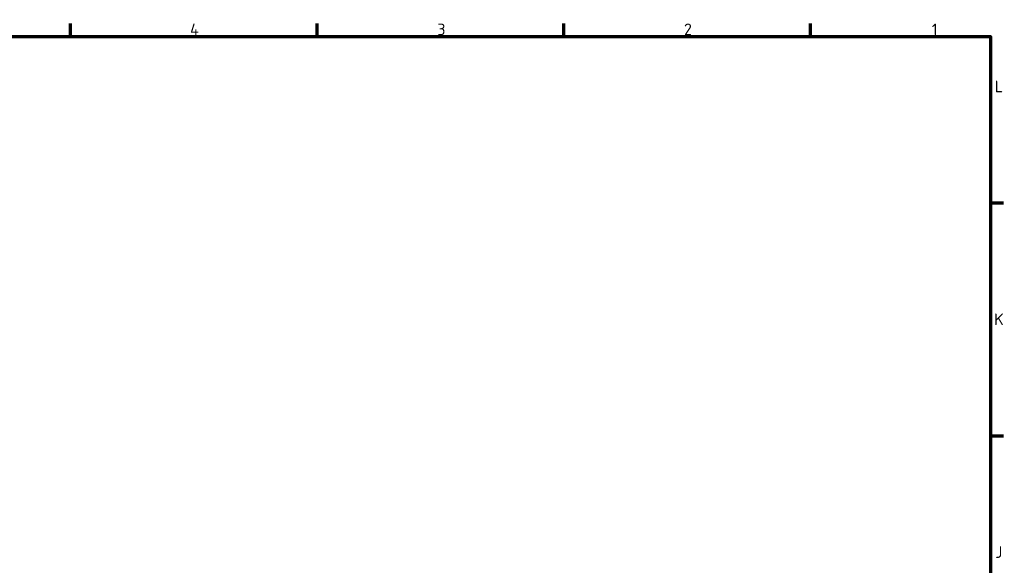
# Model space of a CAD drawing. Header units: millimetres. Extents: x 0 to 7913, y -180 to 2523.
# Tile 58 of 59: x 2629 to 3519, y 1985 to 2478. Entities that reach past the tile are written whole.
import ezdxf

# ---------------------------------------------------------------- set-up
doc = ezdxf.new("R2010")
doc.units = ezdxf.units.MM
doc.header["$LTSCALE"] = 3
doc.layers.get('0').update_dxf_attribs({"lineweight": 25})
doc.layers.add('Rahmen (ISO)', color=7, linetype='Continuous', lineweight=70)
doc.styles.add('Notiztext (DIN)', font='isocpeur.ttf')

# ---------------------------------------------------------------- blocks, each defined once
blk = doc.blocks.new('Ränder Vorgaberahmen')
at = {"layer": 'Rahmen (ISO)'}
for p, q in [((891.75, 821), (891.75, 824.9)), ((966.06, 821), (966.06, 824.9)), ((1040.37, 821), (1040.37, 824.9)), ((1114.69, 821), (1114.69, 824.9)), ((1169, 770.92), (1172.9, 770.92)), ((1169, 700.83), (1172.9, 700.83))]:
    blk.add_line(p, q, dxfattribs=at)
at = {"layer": 'Rahmen (ISO)', "flags": 128}
blk.add_lwpolyline([(20, 20), (20, 821), (1169, 821), (1169, 20), (20, 20)], dxfattribs=at)
at = {"layer": 'Rahmen (ISO)', "char_height": 3.5, "attachment_point": 7, "style": 'Notiztext (DIN)'}
for s, insert in [('4', (927.81, 821.4)), ('3', (1002.3, 821.4)), ('2', (1076.61, 821.4)), ('1', (1151.27, 821.4)), ('L', (1170.23, 804.21)), ('K', (1170.05, 734.13)), ('J', (1170.4, 664.04))]:
    blk.add_mtext(s, dxfattribs=dict(at, insert=insert))

msp = doc.modelspace()

# ---------------------------------------------------------------- block references
at = {"xscale": 3, "yscale": 3, "zscale": 3}
msp.add_blockref('Ränder Vorgaberahmen', (0, 0), dxfattribs=at)

doc.saveas('drawing.dxf')
